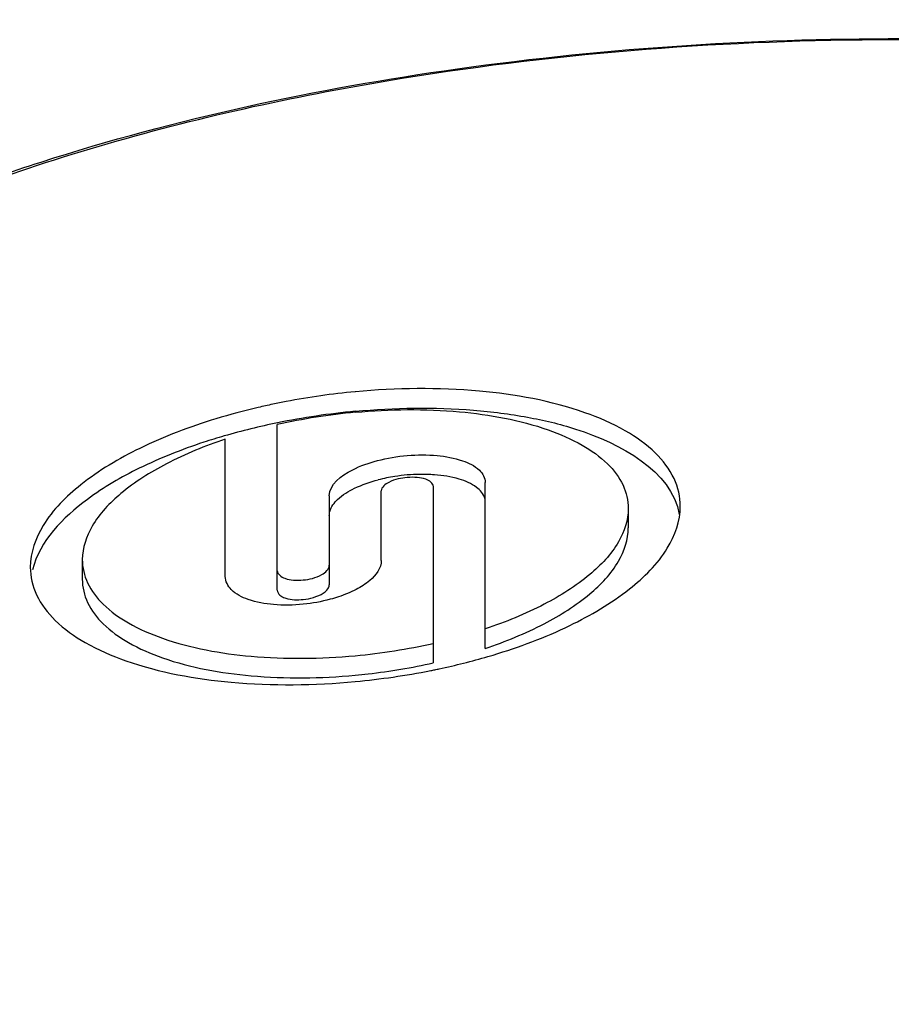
# Model space of a CAD drawing. Header units: millimetres. Extents: x 0 to 420, y 0 to 297.
# Tile 76 of 105: x 197.64 to 199.51, y 236.46 to 238.58. Entities that reach past the tile are written whole.
import ezdxf

# ---------------------------------------------------------------- set-up
doc = ezdxf.new("R2010")
doc.units = ezdxf.units.MM
doc.header["$LTSCALE"] = 23.1
doc.layers.get('0').update_dxf_attribs({"linetype": 'CONTINUOUS'})
doc.layers.add('DIM_PILOTEES', color=7, linetype='CONTINUOUS')
doc.styles.get("Standard").update_dxf_attribs({"font": 'txt', "width": 0.7})
doc.dimstyles.new('DIMSTYLE_4', dxfattribs={"dimtxt": 2.5, "dimasz": 3.5, "dimexe": 2, "dimexo": 0, "dimtad": 1, "dimdec": 0, "dimlfac": 3.333333, "dimdsep": 46, "dimtxsty": 'Standard', "dimblk": '_FILLED', "dimblk1": '_FILLED', "dimblk2": '_FILLED', "dimcen": 0.09, "dimazin": 2, "dimtp": 0.5, "dimtm": 0.5, "dimtfac": 1, "dimtdec": 0, "dimtofl": 0, "dimtmove": 0, "dimatfit": 3, "dimldrblk": '_FILLED', "dimfxl": 0, "dimtolj": 1, "dimarcsym": 0})

# ---------------------------------------------------------------- blocks, each defined once
blk = doc.blocks.new('_FILLED')
at = {"color": 0, "linetype": 'ByBlock'}
blk.add_solid([(0, 0), (-1, 0.14286), (-1, -0.14286)], dxfattribs=at)
blk = doc.blocks.new('*D10')
at = {"layer": 'DIM_PILOTEES', "color": 2, "linetype": 'Continuous'}
for p, q in [((198.7401, 245.1822), (148.7401, 245.1822)), ((150.7401, 245.1822), (150.7401, 221.1085)), ((150.7401, 197.0349), (150.7401, 221.1085)), ((209.3901, 197.0349), (148.7401, 197.0349))]:
    blk.add_line(p, q, dxfattribs=at)
at = {"layer": 'DIM_PILOTEES', "color": 2, "linetype": 'Continuous', "xscale": 3.5, "yscale": 3.5, "zscale": 3.5}
for p, rotation in [((150.7401, 245.1822), 90), ((150.7401, 197.0349), 270)]:
    blk.add_blockref('_FILLED', p, dxfattribs=dict(at, rotation=rotation))
at = {"layer": 'DIM_PILOTEES', "color": 2, "linetype": 'Continuous', "insert": (147.6151, 221.1085), "char_height": 2.5, "width": 8.035714, "attachment_point": 2, "rotation": 90, "line_spacing_factor": 0.9}
blk.add_mtext('{\\ftxt;\\W0.0001;\\H0.0001;\\~}{\\ftxt;\\W2.1428571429;\\H2.5; }{\\ftxt;\\W0.0001;\\H0.0001;\\~}', dxfattribs=at)

msp = doc.modelspace()

# ---------------------------------------------------------------- linework, layer by layer
at = {"color": 7, "linetype": 'Continuous'}
for p, q in [((198.1909, 237.3517), (198.1909, 237.7068)), ((198.0794, 237.3812), (198.0794, 237.6757)), ((198.6371, 237.227), (198.6371, 237.5824)), ((198.414, 237.4155), (198.414, 237.5646)), ((198.5256, 237.196), (198.5256, 237.574)), ((198.3025, 237.5542), (198.3025, 237.3632)), ((198.9438, 237.5268), (198.9438, 237.4852)), ((197.7727, 237.4175), (197.7727, 237.3754))]:
    msp.add_line(p, q, dxfattribs=at)
for centre, radius, start, end in [((198.5045, 236.2082), 1.5759, 95.3262, 100.7621), ((198.4943, 236.2638), 1.5193, 100.7743, 101.8896), ((198.4785, 236.4333), 1.3056, 95.2839, 102.7242), ((198.5045, 236.171), 1.5712, 95.3417, 101.5), ((198.4817, 236.2836), 1.4563, 101.5042, 106.1341), ((198.4412, 236.4284), 1.3059, 106.1902, 108.2052), ((198.4986, 237.2334), 0.3665, 98.751, 104.3931), ((198.5027, 237.2099), 0.3903, 94.843, 98.8201), ((198.5022, 237.2166), 0.3836, 90.9016, 94.8454), ((198.502, 237.2507), 0.3495, 85.728, 90.9657), ((198.2377, 238.5143), 1.3086, 275.2858, 282.7078), ((198.2377, 238.6001), 1.4484, 281.971, 286.2301), ((198.2677, 238.4919), 1.3361, 286.2914, 286.7871), ((198.2375, 238.4719), 1.308, 276.5167, 282.7237), ((198.2234, 238.6658), 1.5157, 281.2802, 281.6316), ((198.225, 238.6581), 1.5078, 281.6315, 281.9874), ((198.2121, 238.7254), 1.5763, 275.3214, 281.2608), ((198.2337, 238.4977), 1.3341, 275.3567, 276.5514)]:
    msp.add_arc(centre, radius, start, end, dxfattribs=at)
for points, knots in [([(196.3251, 237.0459), (196.325, 237.1312), (196.3571, 237.3079), (196.4923, 237.5513), (196.7014, 237.771), (196.9755, 237.9662), (197.3082, 238.1365), (197.8399, 238.3348), (198.5983, 238.4965), (199.5617, 238.5573), (200.5212, 238.4853), (201.2714, 238.3144), (201.7925, 238.1094), (202.0196, 237.9866), (202.122, 237.9201)], [0, 0, 0, 0, 0.039328, 0.080902, 0.126691, 0.178007, 0.235355, 0.298545, 0.439195, 0.59097, 0.742235, 0.881455, 0.943685, 1, 1, 1, 1]), ([(198.2963, 238.421), (198.6415, 238.4868), (199.3501, 238.5573), (200.389, 238.505), (201.207, 238.3324), (201.7692, 238.1141), (202.0099, 237.982), (202.1163, 237.9101)], [0, 0, 0, 0, 0.268166, 0.540593, 0.79145, 0.901999, 1, 1, 1, 1]), ([(197.0989, 236.2753), (196.9623, 236.3508), (196.7744, 236.4767), (196.5792, 236.6843), (196.4788, 236.8396), (196.419, 237.0006), (196.4021, 237.1649), (196.429, 237.3287), (196.4982, 237.4886), (196.6076, 237.6423), (196.8147, 237.8472), (197.1706, 238.0731), (197.694, 238.2835), (198.0863, 238.381), (198.2963, 238.421)], [0, 0, 0, 0, 0.130366, 0.186398, 0.237112, 0.283849, 0.328542, 0.373506, 0.420999, 0.472829, 0.530203, 0.663458, 0.821392, 1, 1, 1, 1]), ([(199.0553, 237.5315), (199.0553, 237.5518), (199.0451, 237.5952), (199.0014, 237.6514), (198.9345, 237.6986), (198.8094, 237.7525), (198.613, 237.7874), (198.4466, 237.7855), (198.3583, 237.7773)], [0, 0, 0, 0, 0.076196, 0.160683, 0.26101, 0.379854, 0.667847, 1, 1, 1, 1]), ([(198.1813, 237.7505), (198.1708, 237.7484), (198.1298, 237.7393), (198.0892, 237.7284), (198.0592, 237.7193)], [0, 0, 0, 0, 0.254042, 1, 1, 1, 1]), ([(198.3583, 237.7354), (198.4424, 237.7433), (198.5662, 237.7455), (198.7253, 237.725), (198.8862, 237.6876), (199.0362, 237.6086), (199.0532, 237.514)], [0, 0, 0, 0, 0.331511, 0.484304, 0.623256, 1, 1, 1, 1]), ([(198.3583, 237.7333), (198.4325, 237.7402), (198.5723, 237.7418), (198.7373, 237.7124), (198.8423, 237.6672), (198.8985, 237.6276), (198.9352, 237.5804), (198.9438, 237.5439), (198.9438, 237.5268)], [0, 0, 0, 0, 0.332247, 0.620291, 0.739121, 0.839406, 0.923851, 1, 1, 1, 1]), ([(198.0592, 237.7193), (198.0035, 237.7022), (197.9019, 237.664), (197.7742, 237.5883), (197.6869, 237.5027), (197.6612, 237.4323), (197.6612, 237.4012)], [0, 0, 0, 0, 0.326264, 0.604434, 0.825877, 1, 1, 1, 1]), ([(198.0332, 237.669), (197.986, 237.6534), (197.8987, 237.6189), (197.7646, 237.5414), (197.6817, 237.4574), (197.6659, 237.3956)], [0, 0, 0, 0, 0.316942, 0.593143, 1, 1, 1, 1]), ([(198.0794, 237.6757), (198.0361, 237.6612), (197.9574, 237.6292), (197.8588, 237.5673), (197.792, 237.4981), (197.7727, 237.4423), (197.7727, 237.4175)], [0, 0, 0, 0, 0.325279, 0.601986, 0.823459, 1, 1, 1, 1]), ([(198.3025, 237.5542), (198.3025, 237.5789), (198.3479, 237.6116), (198.407, 237.6316), (198.4482, 237.6388), (198.4698, 237.6406)], [0, 0, 0, 0, 0.37618, 0.670531, 1, 1, 1, 1]), ([(198.4698, 237.6406), (198.491, 237.6424), (198.5311, 237.6427), (198.584, 237.6327), (198.6235, 237.6152), (198.6371, 237.5922), (198.6371, 237.5824)], [0, 0, 0, 0, 0.335471, 0.626037, 0.844805, 1, 1, 1, 1]), ([(198.3204, 237.5465), (198.331, 237.5564), (198.3593, 237.5734), (198.3901, 237.5839), (198.4075, 237.5884)], [0, 0, 0, 0, 0.445884, 1, 1, 1, 1]), ([(198.4698, 237.5934), (198.4563, 237.5923), (198.4361, 237.5887), (198.414, 237.5728), (198.414, 237.5646)], [0, 0, 0, 0, 0.622816, 1, 1, 1, 1]), ([(198.5256, 237.574), (198.5256, 237.5815), (198.5099, 237.591), (198.4905, 237.5939), (198.4769, 237.594), (198.4698, 237.5934)], [0, 0, 0, 0, 0.363205, 0.658803, 1, 1, 1, 1]), ([(198.6185, 237.5722), (198.6074, 237.5806), (198.5773, 237.593), (198.5458, 237.5979), (198.5281, 237.5992)], [0, 0, 0, 0, 0.438387, 1, 1, 1, 1]), ([(198.6371, 237.5406), (198.6371, 237.5435), (198.6353, 237.556), (198.6262, 237.5664), (198.6185, 237.5722)], [0, 0, 0, 0, 0.228355, 1, 1, 1, 1]), ([(198.3025, 237.5123), (198.3025, 237.5152), (198.3044, 237.5283), (198.313, 237.5395), (198.3204, 237.5465)], [0, 0, 0, 0, 0.219068, 1, 1, 1, 1]), ([(198.9438, 237.5268), (198.9438, 237.502), (198.9245, 237.4463), (198.8577, 237.3771), (198.7591, 237.3152), (198.6804, 237.2833), (198.6371, 237.2688)], [0, 0, 0, 0, 0.176493, 0.397899, 0.674591, 1, 1, 1, 1]), ([(198.6536, 237.2127), (198.7099, 237.2296), (198.8123, 237.2678), (198.9412, 237.3436), (199.0293, 237.4294), (199.0553, 237.5002), (199.0553, 237.5315)], [0, 0, 0, 0, 0.326425, 0.604807, 0.82622, 1, 1, 1, 1]), ([(198.6371, 237.227), (198.6804, 237.2415), (198.7591, 237.2735), (198.8577, 237.3354), (198.9245, 237.4046), (198.9438, 237.4604), (198.9438, 237.4852)], [0, 0, 0, 0, 0.325399, 0.602096, 0.823513, 1, 1, 1, 1]), ([(197.7727, 237.4175), (197.7727, 237.4004), (197.7813, 237.364), (197.818, 237.3168), (197.8742, 237.2772), (197.9792, 237.232), (198.1443, 237.2028), (198.284, 237.2044), (198.3582, 237.2113)], [0, 0, 0, 0, 0.076145, 0.160632, 0.260915, 0.379745, 0.667745, 1, 1, 1, 1]), ([(198.414, 237.4155), (198.414, 237.399), (198.3939, 237.3733), (198.359, 237.3518), (198.3354, 237.342), (198.3225, 237.3376)], [0, 0, 0, 0, 0.39505, 0.674116, 1, 1, 1, 1]), ([(197.6612, 237.4012), (197.6612, 237.3809), (197.6714, 237.3375), (197.7151, 237.2813), (197.782, 237.2342), (197.907, 237.1805), (198.1035, 237.1457), (198.2699, 237.1476), (198.3582, 237.1558)], [0, 0, 0, 0, 0.076166, 0.160612, 0.260899, 0.37972, 0.667727, 1, 1, 1, 1]), ([(198.1909, 237.3936), (198.1909, 237.3859), (198.2063, 237.3758), (198.2261, 237.373), (198.2397, 237.373), (198.2467, 237.3737)], [0, 0, 0, 0, 0.368928, 0.662107, 1, 1, 1, 1]), ([(198.2467, 237.3737), (198.2603, 237.3751), (198.2811, 237.3794), (198.3025, 237.3965), (198.3025, 237.4051)], [0, 0, 0, 0, 0.614607, 1, 1, 1, 1]), ([(197.7727, 237.3754), (197.7727, 237.3583), (197.7813, 237.3218), (197.818, 237.2747), (197.8742, 237.2351), (197.9792, 237.19), (198.1443, 237.1608), (198.284, 237.1625), (198.3582, 237.1694)], [0, 0, 0, 0, 0.076167, 0.160607, 0.260879, 0.379692, 0.667677, 1, 1, 1, 1]), ([(198.2467, 237.3215), (198.2255, 237.3194), (198.1855, 237.3185), (198.1324, 237.3284), (198.0925, 237.347), (198.0794, 237.3709), (198.0794, 237.3812)], [0, 0, 0, 0, 0.33205, 0.620044, 0.839103, 1, 1, 1, 1]), ([(198.1909, 237.3517), (198.1909, 237.3479), (198.1943, 237.3424), (198.1988, 237.3394), (198.2002, 237.3385)], [0, 0, 0, 0, 0.702933, 1, 1, 1, 1]), ([(198.2933, 237.3481), (198.2947, 237.3493), (198.2991, 237.3532), (198.3025, 237.359), (198.3025, 237.3632)], [0, 0, 0, 0, 0.300797, 1, 1, 1, 1]), ([(198.2002, 237.3385), (198.203, 237.3369), (198.2178, 237.3309), (198.2342, 237.3306), (198.2467, 237.3319)], [0, 0, 0, 0, 0.205453, 1, 1, 1, 1]), ([(198.3225, 237.3376), (198.3166, 237.3356), (198.2918, 237.3282), (198.2662, 237.3235), (198.2467, 237.3215)], [0, 0, 0, 0, 0.242688, 1, 1, 1, 1]), ([(198.2685, 237.3361), (198.2709, 237.3369), (198.2796, 237.3398), (198.2881, 237.344), (198.2933, 237.3481)], [0, 0, 0, 0, 0.277696, 1, 1, 1, 1])]:
    msp.add_open_spline(points, degree=3, knots=knots, dxfattribs=at)
msp.add_open_spline([(198.2467, 237.3319), (198.2541, 237.3326), (198.2614, 237.334), (198.2685, 237.3361)], degree=3, dxfattribs=at)

# ---------------------------------------------------------------- dimensions: what is measured, and where the dimension line sits
at = {"layer": 'DIM_PILOTEES', "color": 2, "linetype": 'Continuous'}
dim = msp.add_linear_dim(base=(150.7401, 245.1822), p1=(209.3901, 197.0349), p2=(198.7401, 245.1822), angle=90, text='{\\ftxt;\\W0.0001;\\H0.0001;\\~}{\\ftxt;\\W2.1428571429;\\H2.5; }{\\ftxt;\\W0.0001;\\H0.0001;\\~}', dimstyle='DIMSTYLE_4', dxfattribs=at)
dim.commit()
dim.dimension.update_dxf_attribs({"geometry": '*D10', "text_midpoint": (150.7401, 220.7514), "dimtype": 160})

doc.saveas('drawing.dxf')
